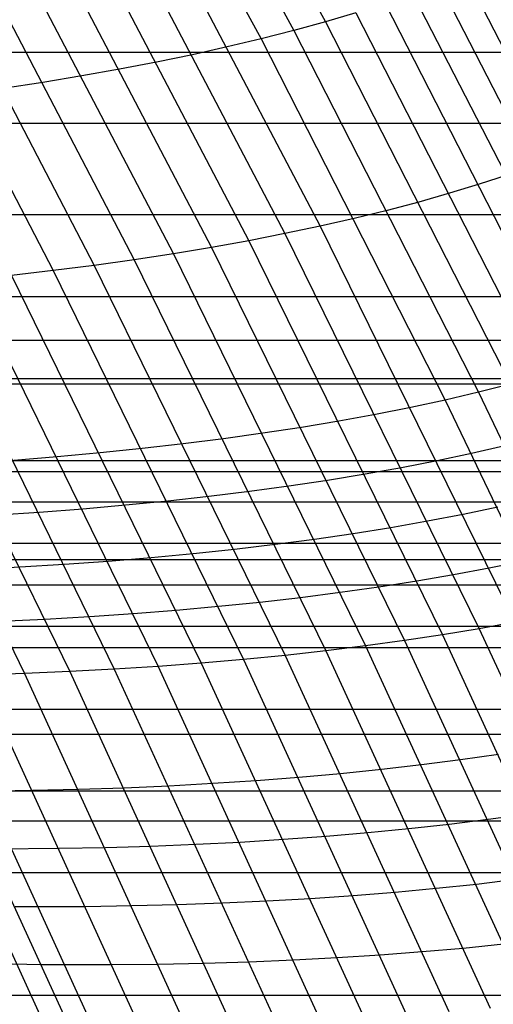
# Model space of a CAD drawing. Extents: x -260 to 296, y -277 to 294.
# Tile 183 of 241: x 214 to 223, y 76 to 94. Entities that reach past the tile are written whole.
import ezdxf

# ---------------------------------------------------------------- set-up
doc = ezdxf.new("R2010")
doc.units = 0
doc.layers.add('PREDEFINITO', color=7, linetype='CONTINUOUS')

msp = doc.modelspace()

# ---------------------------------------------------------------- linework, layer by layer
at = {"layer": 'PREDEFINITO'}
for p, q in [((216.504, 99.711, 426.079), (219.773, 93.705, 425.48)), ((215.958, 99.551, 426.739), (219.219, 93.553, 426.152)), ((215.393, 99.395, 427.39), (218.644, 93.406, 426.815)), ((216.445, 96.271, 427.735), (219.68, 90.118, 427.224)), ((215.837, 96.129, 428.373), (219.062, 89.988, 427.874)), ((215.211, 95.993, 429.001), (218.426, 89.864, 428.512)), ((213.908, 95.738, 430.22), (217.102, 89.635, 429.755)), ((214.568, 95.863, 429.617), (217.772, 89.746, 429.14)), ((213.232, 95.619, 430.812), (216.415, 89.53, 430.357)), ((211.835, 95.399, 431.953), (214.994, 89.341, 431.52)), ((212.541, 95.506, 431.39), (215.712, 89.432, 430.945)), ((222.228, 94.539, 422.019), (225.519, 88.141, 421.456)), ((221.781, 94.363, 422.722), (225.065, 87.971, 422.173)), ((221.311, 94.192, 423.421), (224.589, 87.807, 422.886)), ((220.82, 94.025, 424.114), (224.089, 87.648, 423.592)), ((220.307, 93.862, 424.8), (219.773, 93.705, 425.48)), ((220.307, 93.862, 424.8), (223.568, 87.494, 424.293)), ((219.773, 93.705, 425.48), (219.219, 93.553, 426.152)), ((219.773, 93.705, 425.48), (223.025, 87.347, 424.985)), ((219.219, 93.553, 426.152), (218.644, 93.406, 426.815)), ((219.219, 93.553, 426.152), (222.462, 87.205, 425.67)), ((218.644, 93.406, 426.815), (218.05, 93.264, 427.468)), ((218.644, 93.406, 426.815), (221.878, 87.069, 426.346)), ((-190.637, 93.173, 409.565), (226.429, 93.173, 409.565)), ((217.438, 93.128, 428.112), (216.807, 92.998, 428.745)), ((218.05, 93.264, 427.468), (217.438, 93.128, 428.112)), ((216.807, 92.998, 428.745), (216.158, 92.874, 429.366)), ((216.158, 92.874, 429.366), (215.493, 92.755, 429.976)), ((214.812, 92.643, 430.572), (214.114, 92.537, 431.155)), ((215.493, 92.755, 429.976), (214.812, 92.643, 430.572)), ((-192.163, 91.928, 400.376), (227.952, 91.928, 400.376)), ((222.967, 91.017, 423.137), (222.472, 90.854, 423.837)), ((222.472, 90.854, 423.837), (221.955, 90.696, 424.53)), ((221.417, 90.543, 425.216), (220.858, 90.395, 425.894)), ((221.955, 90.696, 424.53), (221.417, 90.543, 425.216)), ((220.858, 90.395, 425.894), (220.278, 90.254, 426.564)), ((-192.163, 90.323, 409.173), (227.952, 90.323, 409.173)), ((220.278, 90.254, 426.564), (219.68, 90.118, 427.224)), ((219.68, 90.118, 427.224), (219.062, 89.988, 427.874)), ((219.68, 90.118, 427.224), (223.102, 83.171, 426.809)), ((218.426, 89.864, 428.512), (217.772, 89.746, 429.14)), ((219.062, 89.988, 427.874), (218.426, 89.864, 428.512)), ((218.426, 89.864, 428.512), (221.827, 82.948, 428.125)), ((219.062, 89.988, 427.874), (222.474, 83.056, 427.473)), ((217.772, 89.746, 429.14), (217.102, 89.635, 429.755)), ((217.772, 89.746, 429.14), (221.162, 82.847, 428.766)), ((216.415, 89.53, 430.357), (215.712, 89.432, 430.945)), ((217.102, 89.635, 429.755), (216.415, 89.53, 430.357)), ((216.415, 89.53, 430.357), (219.781, 82.666, 430.008)), ((217.102, 89.635, 429.755), (220.48, 82.753, 429.394)), ((214.994, 89.341, 431.52), (214.262, 89.256, 432.079)), ((215.712, 89.432, 430.945), (214.994, 89.341, 431.52)), ((214.994, 89.341, 431.52), (218.337, 82.515, 431.195)), ((215.712, 89.432, 430.945), (219.067, 82.587, 430.609)), ((213.517, 89.179, 432.623), (216.835, 82.393, 432.321)), ((214.262, 89.256, 432.079), (217.593, 82.45, 431.766)), ((211.208, 88.988, 434.155), (214.487, 82.268, 433.884)), ((211.989, 89.044, 433.661), (215.281, 82.302, 433.38)), ((212.759, 89.108, 433.15), (216.064, 82.344, 432.859)), ((-193.649, 88.884, 399.976), (229.435, 88.884, 399.976)), ((-194.014, 88.119, 399.88), (229.799, 88.119, 399.88)), ((-193.649, 87.449, 408.809), (229.435, 87.449, 408.809)), ((-194.377, 87.352, 399.786), (230.161, 87.352, 399.786)), ((223.025, 87.347, 424.985), (222.462, 87.205, 425.67)), ((222.462, 87.205, 425.67), (221.878, 87.069, 426.346)), ((222.462, 87.205, 425.67), (225.792, 80.241, 425.306)), ((221.275, 86.939, 427.012), (220.652, 86.816, 427.669)), ((221.878, 87.069, 426.346), (221.275, 86.939, 427.012)), ((221.878, 87.069, 426.346), (225.198, 80.12, 425.996)), ((220.652, 86.816, 427.669), (220.011, 86.699, 428.314)), ((219.352, 86.589, 428.947), (218.676, 86.485, 429.568)), ((220.011, 86.699, 428.314), (219.352, 86.589, 428.947)), ((217.984, 86.388, 430.176), (217.276, 86.299, 430.77)), ((218.676, 86.485, 429.568), (217.984, 86.388, 430.176)), ((216.552, 86.216, 431.349), (215.815, 86.14, 431.914)), ((217.276, 86.299, 430.77), (216.552, 86.216, 431.349)), ((222.926, 86.263, 425.611), (222.341, 86.129, 426.289)), ((215.063, 86.072, 432.463), (214.299, 86.01, 432.995)), ((215.815, 86.14, 431.914), (215.063, 86.072, 432.463)), ((222.341, 86.129, 426.289), (221.736, 86.001, 426.957)), ((-194.377, 86.005, 408.638), (230.161, 86.005, 408.638)), ((221.112, 85.88, 427.615), (220.47, 85.765, 428.262)), ((221.736, 86.001, 426.957), (221.112, 85.88, 427.615)), ((-195.094, 85.814, 399.606), (230.877, 85.814, 399.606)), ((220.47, 85.765, 428.262), (219.809, 85.657, 428.897)), ((219.132, 85.556, 429.52), (218.438, 85.461, 430.129)), ((219.809, 85.657, 428.897), (219.132, 85.556, 429.52)), ((217.728, 85.374, 430.725), (217.003, 85.294, 431.306)), ((218.438, 85.461, 430.129), (217.728, 85.374, 430.725)), ((-194.737, 85.28, 408.555), (230.52, 85.28, 408.555)), ((216.264, 85.221, 431.872), (215.511, 85.155, 432.423)), ((217.003, 85.294, 431.306), (216.264, 85.221, 431.872)), ((222.801, 85.186, 426.234), (222.194, 85.06, 426.905)), ((214.745, 85.097, 432.956), (213.967, 85.046, 433.473)), ((215.511, 85.155, 432.423), (214.745, 85.097, 432.956)), ((222.194, 85.06, 426.905), (221.569, 84.941, 427.564)), ((221.569, 84.941, 427.564), (220.925, 84.828, 428.213)), ((220.263, 84.723, 428.85), (219.584, 84.624, 429.475)), ((220.925, 84.828, 428.213), (220.263, 84.723, 428.85)), ((-195.094, 84.554, 408.473), (230.877, 84.554, 408.473)), ((218.889, 84.532, 430.086), (218.177, 84.447, 430.683)), ((219.584, 84.624, 429.475), (218.889, 84.532, 430.086)), ((217.451, 84.37, 431.266), (216.71, 84.299, 431.834)), ((218.177, 84.447, 430.683), (217.451, 84.37, 431.266)), ((-195.801, 84.271, 399.436), (231.582, 84.271, 399.436)), ((215.187, 84.181, 432.921), (214.408, 84.133, 433.439)), ((215.955, 84.236, 432.386), (215.187, 84.181, 432.921)), ((216.71, 84.299, 431.834), (215.955, 84.236, 432.386)), ((223.257, 84.24, 426.183), (222.65, 84.117, 426.855)), ((214.408, 84.133, 433.439), (213.617, 84.093, 433.94)), ((222.023, 84, 427.517), (221.378, 83.889, 428.168)), ((222.65, 84.117, 426.855), (222.023, 84, 427.517)), ((-195.449, 83.828, 408.394), (231.231, 83.828, 408.394)), ((221.378, 83.889, 428.168), (220.714, 83.786, 428.806)), ((220.034, 83.689, 429.433), (219.337, 83.6, 430.046)), ((220.714, 83.786, 428.806), (220.034, 83.689, 429.433)), ((218.623, 83.518, 430.645), (217.895, 83.443, 431.229)), ((219.337, 83.6, 430.046), (218.623, 83.518, 430.645)), ((216.396, 83.316, 432.352), (215.627, 83.263, 432.888)), ((217.153, 83.376, 431.798), (216.396, 83.316, 432.352)), ((217.895, 83.443, 431.229), (217.153, 83.376, 431.798)), ((214.846, 83.218, 433.408), (214.054, 83.181, 433.911)), ((215.627, 83.263, 432.888), (214.846, 83.218, 433.408)), ((223.102, 83.171, 426.809), (222.474, 83.056, 427.473)), ((-195.801, 83.1, 408.317), (231.582, 83.1, 408.317)), ((221.827, 82.948, 428.125), (221.162, 82.847, 428.766)), ((222.474, 83.056, 427.473), (221.827, 82.948, 428.125)), ((221.827, 82.948, 428.125), (224.74, 76.625, 427.924)), ((222.474, 83.056, 427.473), (225.396, 76.717, 427.259)), ((221.162, 82.847, 428.766), (220.48, 82.753, 429.394)), ((221.162, 82.847, 428.766), (224.066, 76.541, 428.577)), ((-196.498, 82.724, 399.277), (232.278, 82.724, 399.277)), ((219.067, 82.587, 430.609), (218.337, 82.515, 431.195)), ((219.781, 82.666, 430.008), (219.067, 82.587, 430.609)), ((219.067, 82.587, 430.609), (221.941, 76.336, 430.457)), ((220.48, 82.753, 429.394), (219.781, 82.666, 430.008)), ((219.781, 82.666, 430.008), (222.666, 76.396, 429.844)), ((220.48, 82.753, 429.394), (223.374, 76.465, 429.218)), ((217.593, 82.45, 431.766), (216.835, 82.393, 432.321)), ((218.337, 82.515, 431.195), (217.593, 82.45, 431.766)), ((217.593, 82.45, 431.766), (220.446, 76.238, 431.636)), ((218.337, 82.515, 431.195), (221.2, 76.283, 431.054)), ((214.487, 82.268, 433.884), (213.682, 82.241, 434.369)), ((213.682, 82.241, 434.369), (216.479, 76.135, 434.286)), ((215.281, 82.302, 433.38), (214.487, 82.268, 433.884)), ((214.487, 82.268, 433.884), (217.295, 76.139, 433.794)), ((216.064, 82.344, 432.859), (215.281, 82.302, 433.38)), ((215.281, 82.302, 433.38), (218.101, 76.152, 433.28)), ((216.835, 82.393, 432.321), (216.064, 82.344, 432.859)), ((216.064, 82.344, 432.859), (218.895, 76.172, 432.749)), ((216.835, 82.393, 432.321), (219.677, 76.201, 432.201)), ((212.043, 82.212, 435.281), (214.817, 76.151, 435.215)), ((212.456, 82.216, 435.058), (215.235, 76.144, 434.989)), ((212.866, 82.223, 434.833), (215.652, 76.139, 434.759)), ((-196.498, 81.642, 408.172), (232.278, 81.642, 408.172)), ((-197.17, 81.206, 399.131), (232.948, 81.206, 399.131)), ((222.146, 80.755, 428.687), (221.46, 80.666, 429.319)), ((222.814, 80.85, 428.042), (222.146, 80.755, 428.687)), ((220.758, 80.586, 429.937), (220.04, 80.512, 430.542)), ((221.46, 80.666, 429.319), (220.758, 80.586, 429.937)), ((218.559, 80.388, 431.706), (217.797, 80.338, 432.265)), ((219.307, 80.446, 431.132), (218.559, 80.388, 431.706)), ((220.04, 80.512, 430.542), (219.307, 80.446, 431.132)), ((-197.17, 80.212, 408.04), (232.948, 80.212, 408.04)), ((214.629, 80.214, 434.325), (213.397, 80.2, 435.018)), ((215.438, 80.233, 433.838), (214.629, 80.214, 434.325)), ((216.236, 80.26, 433.33), (215.438, 80.233, 433.838)), ((217.022, 80.295, 432.806), (216.236, 80.26, 433.33)), ((217.797, 80.338, 432.265), (217.022, 80.295, 432.806)), ((-197.831, 79.684, 398.996), (233.609, 79.684, 398.996)), ((222.632, 79.705, 428.653), (221.945, 79.619, 429.287)), ((223.301, 79.798, 428.006), (222.632, 79.705, 428.653)), ((221.241, 79.542, 429.908), (220.521, 79.471, 430.514)), ((221.945, 79.619, 429.287), (221.241, 79.542, 429.908)), ((218.273, 79.306, 432.242), (217.496, 79.267, 432.785)), ((219.036, 79.354, 431.682), (218.273, 79.306, 432.242)), ((219.786, 79.409, 431.106), (219.036, 79.354, 431.682)), ((220.521, 79.471, 430.514), (219.786, 79.409, 431.106)), ((215.097, 79.197, 434.309), (213.862, 79.188, 435.005)), ((215.908, 79.212, 433.82), (215.097, 79.197, 434.309)), ((216.708, 79.236, 433.311), (215.908, 79.212, 433.82)), ((217.496, 79.267, 432.785), (216.708, 79.236, 433.311)), ((-197.831, 78.78, 407.917), (233.609, 78.78, 407.917)), ((223.114, 78.653, 428.624), (222.425, 78.57, 429.26)), ((221.72, 78.495, 429.883), (220.998, 78.428, 430.491)), ((222.425, 78.57, 429.26), (221.72, 78.495, 429.883)), ((218.745, 78.273, 432.224), (217.966, 78.237, 432.769)), ((219.51, 78.317, 431.663), (218.745, 78.273, 432.224)), ((220.261, 78.369, 431.085), (219.51, 78.317, 431.663)), ((220.998, 78.428, 430.491), (220.261, 78.369, 431.085)), ((215.561, 78.178, 434.297), (214.324, 78.175, 434.995)), ((216.374, 78.19, 433.807), (215.561, 78.178, 434.297)), ((217.176, 78.21, 433.297), (216.374, 78.19, 433.807)), ((217.966, 78.237, 432.769), (217.176, 78.21, 433.297)), ((222.194, 77.447, 429.861), (221.471, 77.383, 430.472)), ((222.902, 77.519, 429.237), (222.194, 77.447, 429.861)), ((219.213, 77.238, 432.211), (218.432, 77.206, 432.757)), ((219.98, 77.278, 431.647), (219.213, 77.238, 432.211)), ((220.733, 77.327, 431.067), (219.98, 77.278, 431.647)), ((221.471, 77.383, 430.472), (220.733, 77.327, 431.067)), ((214.781, 77.16, 434.99), (213.526, 77.181, 435.659)), ((216.022, 77.157, 434.29), (214.781, 77.16, 434.99)), ((216.836, 77.165, 433.798), (216.022, 77.157, 434.29)), ((217.64, 77.182, 433.286), (216.836, 77.165, 433.798)), ((218.432, 77.206, 432.757), (217.64, 77.182, 433.286)), ((-199.126, 76.628, 398.755), (234.901, 76.628, 398.755))]:
    msp.add_line(p, q, dxfattribs=at)

doc.saveas('drawing.dxf')
